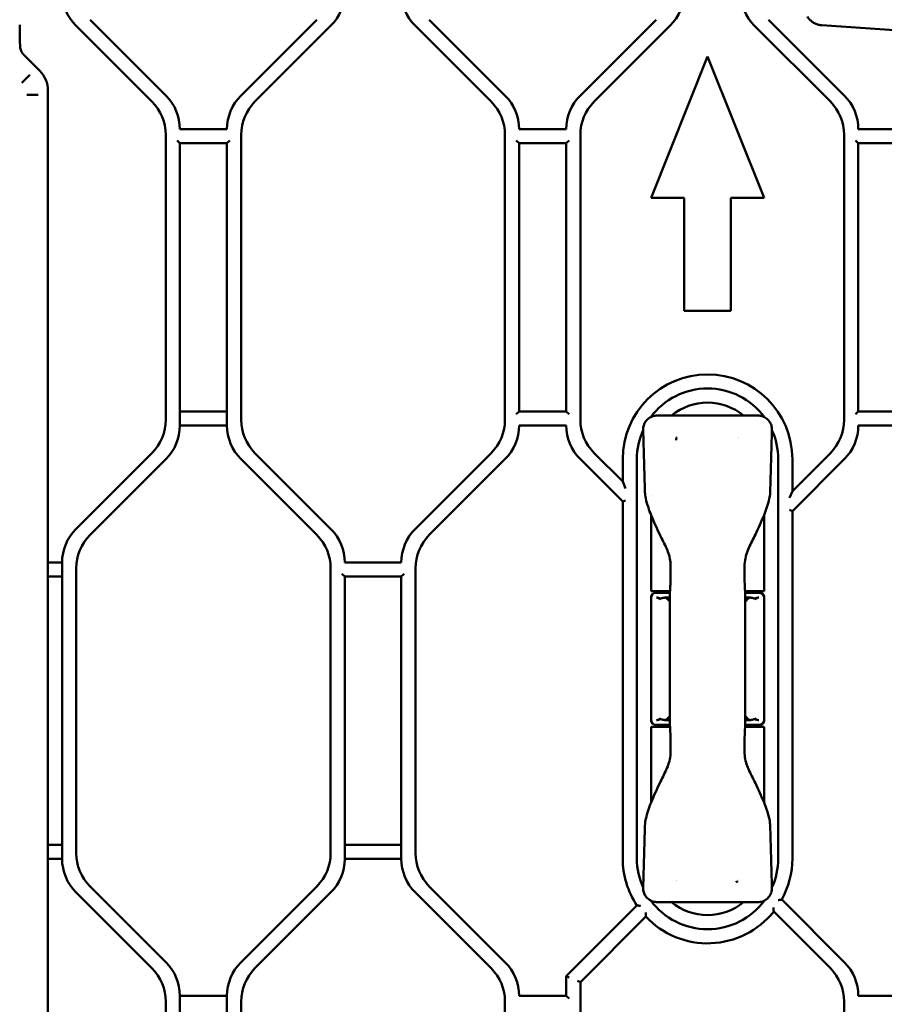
# Model space of a CAD drawing. Header units: millimetres. Extents: x 0 to 14369, y -869 to 2970.
# Tile 109 of 256: x 937 to 1029, y 1945 to 2049. Entities that reach past the tile are written whole.
import ezdxf

# ---------------------------------------------------------------- set-up
doc = ezdxf.new("R2010")
doc.units = ezdxf.units.MM
doc.header["$LTSCALE"] = 10
doc.layers.add('Sichtbar (ISO)', color=7, linetype='Continuous', lineweight=50)

msp = doc.modelspace()

# ---------------------------------------------------------------- linework, layer by layer
at = {"layer": 'Sichtbar (ISO)'}
for p, q in [((943.119, 2048.739), (951.19, 2040.668)), ((951.19, 2040.668), (943.119, 2048.739)), ((952.69, 2041.289), (944.619, 2049.36)), ((952.69, 2041.289), (944.619, 2049.36)), ((968.69, 2049.36), (960.619, 2041.289)), ((968.69, 2049.36), (960.619, 2041.289)), ((962.119, 2040.668), (970.19, 2048.739)), ((962.119, 2040.668), (970.19, 2048.739)), ((979.119, 2048.739), (987.19, 2040.668)), ((979.119, 2048.739), (987.19, 2040.668)), ((988.69, 2041.289), (980.619, 2049.36)), ((988.69, 2041.289), (980.619, 2049.36)), ((1004.69, 2049.36), (996.619, 2041.289)), ((1004.69, 2049.36), (996.619, 2041.289)), ((998.119, 2040.668), (1006.19, 2048.739)), ((1006.19, 2048.739), (998.119, 2040.668)), ((1015.119, 2048.739), (1023.19, 2040.668)), ((1023.19, 2040.668), (1015.119, 2048.739)), ((1024.69, 2041.289), (1016.619, 2049.36)), ((1024.69, 2041.289), (1016.619, 2049.36)), ((1033.708, 2047.978), (1022.295, 2048.766)), ((939.278, 2043.947), (937.584, 2045.641)), ((1010.155, 2045.454), (1004.155, 2030.454)), ((1004.155, 2030.454), (1010.155, 2045.454)), ((1016.155, 2030.454), (1010.155, 2045.454)), ((1010.155, 2045.454), (1016.155, 2030.454)), ((937.389, 2042.669), (938.236, 2043.517)), ((937.915, 2041.398), (939.114, 2041.398)), ((940.155, 1899.51), (940.155, 2041.829)), ((952.655, 2037.132), (952.655, 2006.896)), ((952.655, 2006.896), (952.655, 2037.132)), ((959.155, 2037.753), (954.155, 2037.753)), ((960.655, 2006.896), (960.655, 2037.132)), ((960.655, 2006.896), (960.655, 2037.132)), ((988.655, 2037.132), (988.655, 2006.896)), ((988.655, 2037.132), (988.655, 2006.896)), ((995.155, 2037.753), (990.155, 2037.753)), ((996.655, 2006.896), (996.655, 2037.132)), ((996.655, 2037.132), (996.655, 2006.896)), ((1024.655, 2037.132), (1024.655, 2006.896)), ((1024.655, 2006.896), (1024.655, 2037.132)), ((1031.155, 2037.753), (1026.155, 2037.753)), ((953.855, 2036.553), (954.155, 2036.253)), ((954.155, 2006.274), (954.155, 2036.253)), ((954.155, 2036.253), (959.155, 2036.253)), ((954.155, 2036.253), (954.155, 2006.274)), ((959.155, 2036.253), (959.455, 2036.553)), ((959.155, 2036.253), (959.155, 2006.274)), ((959.155, 2006.274), (959.155, 2036.253)), ((989.855, 2036.553), (990.155, 2036.253)), ((990.155, 2007.774), (990.155, 2036.253)), ((990.155, 2036.253), (990.155, 2007.774)), ((990.155, 2036.253), (995.155, 2036.253)), ((995.155, 2036.253), (995.455, 2036.553)), ((995.155, 2036.253), (995.155, 2007.774)), ((995.155, 2007.774), (995.155, 2036.253)), ((1025.855, 2036.553), (1026.155, 2036.253)), ((1026.155, 2007.774), (1026.155, 2036.253)), ((1026.155, 2036.253), (1026.155, 2007.774)), ((1026.155, 2036.253), (1031.155, 2036.253)), ((1004.155, 2030.454), (1007.68, 2030.454)), ((1007.68, 2030.454), (1004.155, 2030.454)), ((1007.68, 2030.454), (1007.68, 2018.454)), ((1007.68, 2018.454), (1007.68, 2030.454)), ((1012.63, 2030.454), (1016.155, 2030.454)), ((1012.63, 2018.454), (1012.63, 2030.454)), ((1016.155, 2030.454), (1012.63, 2030.454)), ((1012.63, 2030.454), (1012.63, 2018.454)), ((1007.68, 2018.454), (1012.63, 2018.454)), ((1012.63, 2018.454), (1007.68, 2018.454)), ((959.155, 2007.774), (954.155, 2007.774)), ((954.155, 2007.774), (959.155, 2007.774)), ((990.155, 2007.774), (989.855, 2007.474)), ((995.155, 2007.774), (990.155, 2007.774)), ((995.455, 2007.474), (995.155, 2007.774)), ((1015.491, 2007.337), (1004.819, 2007.337)), ((1026.155, 2007.774), (1025.855, 2007.474)), ((1031.155, 2007.774), (1026.155, 2007.774)), ((954.155, 2006.274), (959.155, 2006.274)), ((959.155, 2006.274), (954.155, 2006.274)), ((990.155, 2006.274), (995.155, 2006.274)), ((1026.155, 2006.274), (1031.155, 2006.274)), ((951.19, 2003.36), (943.119, 1995.289)), ((943.119, 1995.289), (951.19, 2003.36)), ((944.619, 1994.668), (952.69, 2002.739)), ((952.69, 2002.739), (944.619, 1994.668)), ((960.619, 2002.739), (968.69, 1994.668)), ((968.69, 1994.668), (960.619, 2002.739)), ((970.19, 1995.289), (962.119, 2003.36)), ((970.19, 1995.289), (962.119, 2003.36)), ((987.19, 2003.36), (979.119, 1995.289)), ((987.19, 2003.36), (979.119, 1995.289)), ((980.619, 1994.668), (988.69, 2002.739)), ((980.619, 1994.668), (988.69, 2002.739)), ((996.619, 2002.739), (1001.155, 1998.203)), ((996.619, 2002.739), (1001.155, 1998.203)), ((1001.155, 2000.325), (998.119, 2003.36)), ((998.119, 2003.36), (1001.155, 2000.325)), ((1001.155, 2002.714), (1001.155, 2000.325)), ((1001.155, 2000.325), (1001.155, 2002.714)), ((1002.655, 1960.314), (1002.655, 2002.714)), ((1002.655, 2002.714), (1002.655, 1960.314)), ((1017.655, 2002.714), (1017.655, 1960.314)), ((1017.655, 1960.314), (1017.655, 2002.714)), ((1023.19, 2003.36), (1019.155, 1999.325)), ((1019.155, 1999.325), (1023.19, 2003.36)), ((1019.155, 1997.203), (1024.69, 2002.739)), ((1019.155, 1997.203), (1024.69, 2002.739)), ((1019.155, 1999.325), (1019.155, 2002.714)), ((1019.155, 2002.714), (1019.155, 1999.325)), ((1001.455, 1999.6), (1001.155, 2000.325)), ((1001.155, 2000.325), (1001.455, 1999.6)), ((1004.155, 1998.863), (1004.155, 1998.863)), ((1019.155, 1999.325), (1018.855, 1998.6)), ((1019.155, 1999.325), (1018.855, 1998.6)), ((1001.155, 1998.203), (1001.455, 1998.327)), ((1001.455, 1998.327), (1001.155, 1998.203)), ((1001.155, 1998.203), (1001.155, 1960.314)), ((1001.155, 1998.203), (1001.155, 1960.314)), ((1018.855, 1997.327), (1019.155, 1997.203)), ((1019.155, 1997.203), (1018.855, 1997.327)), ((1004.155, 1996.789), (1004.155, 1988.714)), ((1016.155, 1988.714), (1016.155, 1996.789)), ((1019.155, 1960.314), (1019.155, 1997.203)), ((1019.155, 1960.314), (1019.155, 1997.203)), ((941.655, 1991.753), (940.155, 1991.753)), ((940.155, 1991.753), (941.655, 1991.753)), ((941.655, 1991.753), (941.655, 1960.274)), ((941.655, 1960.274), (941.655, 1991.753)), ((943.155, 1960.896), (943.155, 1991.132)), ((943.155, 1991.132), (943.155, 1960.896)), ((970.155, 1991.132), (970.155, 1960.896)), ((970.155, 1960.896), (970.155, 1991.132)), ((977.655, 1991.753), (971.655, 1991.753)), ((979.155, 1960.896), (979.155, 1991.132)), ((979.155, 1960.896), (979.155, 1991.132)), ((940.155, 1990.253), (941.655, 1990.253)), ((941.655, 1990.253), (940.155, 1990.253)), ((971.355, 1990.553), (971.655, 1990.253)), ((971.655, 1960.274), (971.655, 1990.253)), ((971.655, 1990.253), (977.655, 1990.253)), ((971.655, 1990.253), (971.655, 1960.274)), ((977.655, 1990.253), (977.955, 1990.553)), ((977.655, 1990.253), (977.655, 1960.274)), ((977.655, 1960.274), (977.655, 1990.253)), ((1004.155, 1988.714), (1006.174, 1988.714)), ((1004.155, 1988.014), (1004.155, 1988.214)), ((1004.197, 1988.214), (1004.155, 1988.214)), ((1004.155, 1988.214), (1004.185, 1988.184)), ((1004.155, 1988.214), (1004.155, 1988.014)), ((1004.155, 1988.214), (1004.197, 1988.214)), ((1004.185, 1988.184), (1004.155, 1988.214)), ((1004.155, 1988.014), (1004.155, 1975.014)), ((1006.161, 1988.514), (1004.655, 1988.514)), ((1006.158, 1988.014), (1005.687, 1988.014)), ((1006.155, 1988.714), (1006.155, 1988.514)), ((1006.172, 1988.514), (1006.168, 1988.514)), ((1006.18, 1988.714), (1006.184, 1988.714)), ((1014.136, 1988.714), (1016.155, 1988.714)), ((1015.655, 1988.514), (1014.148, 1988.514)), ((1014.155, 1988.714), (1014.155, 1988.514)), ((1014.623, 1988.014), (1014.156, 1988.014)), ((1016.155, 1988.214), (1016.113, 1988.214)), ((1016.113, 1988.214), (1016.155, 1988.214)), ((1016.155, 1988.214), (1016.125, 1988.184)), ((1016.125, 1988.184), (1016.155, 1988.214)), ((1016.155, 1988.214), (1016.155, 1988.014)), ((1016.155, 1988.014), (1016.155, 1988.214)), ((1016.155, 1988.014), (1016.155, 1975.014)), ((1004.155, 1974.814), (1004.155, 1975.014)), ((1004.155, 1975.014), (1004.155, 1974.814)), ((1004.155, 1974.814), (1004.185, 1974.844)), ((1004.185, 1974.844), (1004.155, 1974.814)), ((1004.155, 1974.814), (1004.197, 1974.814)), ((1004.197, 1974.814), (1004.155, 1974.814)), ((1004.655, 1974.514), (1006.161, 1974.514)), ((1005.687, 1975.014), (1006.154, 1975.014)), ((1006.155, 1974.314), (1006.155, 1974.514)), ((1014.148, 1974.514), (1015.655, 1974.514)), ((1014.155, 1974.314), (1014.155, 1974.514)), ((1014.156, 1975.014), (1014.623, 1975.014)), ((1016.113, 1974.814), (1016.155, 1974.814)), ((1016.155, 1974.814), (1016.113, 1974.814)), ((1016.155, 1974.814), (1016.125, 1974.844)), ((1016.125, 1974.844), (1016.155, 1974.814)), ((1016.155, 1975.014), (1016.155, 1974.814)), ((1016.155, 1974.814), (1016.155, 1975.014)), ((1006.174, 1974.314), (1004.155, 1974.314)), ((1004.155, 1974.314), (1004.155, 1966.239)), ((1016.155, 1974.314), (1014.136, 1974.314)), ((1016.155, 1966.239), (1016.155, 1974.314)), ((1016.793, 1963.92), (1016.793, 1963.92)), ((941.655, 1961.774), (940.155, 1961.774)), ((940.155, 1961.774), (941.655, 1961.774)), ((977.655, 1961.774), (971.655, 1961.774)), ((971.655, 1961.774), (977.655, 1961.774)), ((940.155, 1960.274), (941.655, 1960.274)), ((941.655, 1960.274), (940.155, 1960.274)), ((971.655, 1960.274), (977.655, 1960.274)), ((977.655, 1960.274), (971.655, 1960.274)), ((943.119, 1956.739), (951.19, 1948.668)), ((951.19, 1948.668), (943.119, 1956.739)), ((952.69, 1949.289), (944.619, 1957.36)), ((944.619, 1957.36), (952.69, 1949.289)), ((968.69, 1957.36), (960.619, 1949.289)), ((960.619, 1949.289), (968.69, 1957.36)), ((962.119, 1948.668), (970.19, 1956.739)), ((970.19, 1956.739), (962.119, 1948.668)), ((979.119, 1956.739), (987.19, 1948.668)), ((987.19, 1948.668), (979.119, 1956.739)), ((988.69, 1949.289), (980.619, 1957.36)), ((988.69, 1949.289), (980.619, 1957.36)), ((1004.819, 1955.69), (1015.491, 1955.69)), ((1024.69, 1949.289), (1018.027, 1955.952)), ((1024.69, 1949.289), (1018.027, 1955.952)), ((1002.661, 1955.33), (995.155, 1947.825)), ((1002.661, 1955.33), (995.155, 1947.825)), ((1017.175, 1954.683), (1023.19, 1948.668)), ((996.655, 1947.203), (1003.599, 1954.148)), ((1003.599, 1954.148), (996.655, 1947.203)), ((995.155, 1947.825), (995.455, 1947.7)), ((995.155, 1947.825), (995.155, 1945.753)), ((995.155, 1947.825), (995.155, 1945.753)), ((995.455, 1947.7), (995.155, 1947.825)), ((996.655, 1947.203), (996.355, 1947.327)), ((996.355, 1947.327), (996.655, 1947.203)), ((996.655, 1924.764), (996.655, 1947.203)), ((996.655, 1947.203), (996.655, 1924.764)), ((952.655, 1945.132), (952.655, 1914.896)), ((952.655, 1914.896), (952.655, 1945.132)), ((954.155, 1915.774), (954.155, 1945.753)), ((959.155, 1945.753), (954.155, 1945.753)), ((954.155, 1945.753), (954.155, 1915.774)), ((954.155, 1945.753), (959.155, 1945.753)), ((959.155, 1945.753), (959.155, 1915.774)), ((959.155, 1915.774), (959.155, 1945.753)), ((960.655, 1945.132), (960.655, 1912.825)), ((988.655, 1945.132), (988.655, 1927.014)), ((988.655, 1927.014), (988.655, 1945.132)), ((995.155, 1945.753), (990.155, 1945.753)), ((995.455, 1945.453), (995.155, 1945.753)), ((1024.655, 1945.132), (1024.655, 1924.764)), ((1024.655, 1924.764), (1024.655, 1945.132)), ((1031.155, 1945.753), (1026.155, 1945.753))]:
    msp.add_line(p, q, dxfattribs=at)
for centre, radius, start, end in [((946.655, 2052.274), 5, 180, 225), ((946.655, 2052.274), 5, 180, 225), ((966.655, 2052.274), 5, 315, 0), ((966.655, 2052.274), 5, 315, 0), ((982.655, 2052.274), 5, 180, 225), ((982.655, 2052.274), 5, 180, 225), ((1002.655, 2052.274), 5, 315, 0), ((1002.655, 2052.274), 5, 315, 0), ((1018.655, 2052.274), 5, 180, 225), ((1018.655, 2052.274), 5, 180, 225), ((949.155, 2037.753), 5, 0, 45), ((949.155, 2037.753), 5, 0, 45), ((964.155, 2037.753), 5, 135, 180), ((964.155, 2037.753), 5, 135, 180), ((985.155, 2037.753), 5, 0, 45), ((985.155, 2037.753), 5, 0, 45), ((1000.155, 2037.753), 5, 135, 180), ((1000.155, 2037.753), 5, 135, 180), ((1021.155, 2037.753), 5, 0, 45), ((1021.155, 2037.753), 5, 0, 45), ((947.655, 2037.132), 5, 0, 45), ((947.655, 2037.132), 5, 0, 45), ((965.655, 2037.132), 5, 135, 180), ((965.655, 2037.132), 5, 135, 180), ((983.655, 2037.132), 5, 0, 45), ((983.655, 2037.132), 5, 0, 45), ((1001.655, 2037.132), 5, 135, 180), ((1001.655, 2037.132), 5, 135, 180), ((1019.655, 2037.132), 5, 0, 45), ((1019.655, 2037.132), 5, 0, 45), ((1010.155, 2002.714), 9, 0, 180), ((1010.155, 2002.714), 9, 0, 180), ((1010.155, 2002.714), 7.5, 36.45074, 143.54986), ((1010.155, 2002.714), 7.5, 36.45074, 143.54986), ((1010.155, 2002.714), 6, 50.40623, 129.59377), ((947.655, 2006.896), 5, 315, 0), ((947.655, 2006.896), 5, 315, 0), ((965.655, 2006.896), 5, 180, 225), ((965.655, 2006.896), 5, 180, 225), ((983.655, 2006.896), 5, 315, 0), ((983.655, 2006.896), 5, 315, 0), ((1001.655, 2006.896), 5, 180, 225), ((1001.655, 2006.896), 5, 180, 225), ((1019.655, 2006.896), 5, 315, 0), ((1019.655, 2006.896), 5, 315, 0), ((949.155, 2006.274), 5, 315, 0), ((949.155, 2006.274), 5, 315, 0), ((964.155, 2006.274), 5, 180, 225), ((964.155, 2006.274), 5, 180, 225), ((985.155, 2006.274), 5, 315, 0), ((985.155, 2006.274), 5, 315, 0), ((1000.155, 2006.274), 5, 180, 225), ((1000.155, 2006.274), 5, 180, 225), ((1010.155, 2002.714), 7.5, 155.68294, 180), ((1010.155, 2002.714), 7.5, 155.68294, 180), ((1010.155, 2002.714), 7.5, 0, 24.31706), ((1010.155, 2002.714), 7.5, 0, 24.31706), ((1021.155, 2006.274), 5, 315, 0), ((1021.155, 2006.274), 5, 315, 0), ((1010.155, 2002.714), 4, 144.71038, 144.71338), ((1010.155, 2002.714), 4, 34.41257, 34.41291), ((946.655, 1991.753), 5, 135, 180), ((946.655, 1991.753), 5, 135, 180), ((966.655, 1991.753), 5, 0, 45), ((966.655, 1991.753), 5, 0, 45), ((982.655, 1991.753), 5, 135, 180), ((982.655, 1991.753), 5, 135, 180), ((948.155, 1991.132), 5, 135, 180), ((948.155, 1991.132), 5, 135, 180), ((965.155, 1991.132), 5, 0, 45), ((965.155, 1991.132), 5, 0, 45), ((984.155, 1991.132), 5, 135, 180), ((984.155, 1991.132), 5, 135, 180), ((1004.655, 1988.014), 0.5, 90, 180), ((1015.655, 1988.014), 0.5, 0, 90), ((1004.655, 1975.014), 0.5, 180, 270), ((1015.655, 1975.014), 0.5, 270, 0), ((948.155, 1960.896), 5, 180, 225), ((948.155, 1960.896), 5, 180, 225), ((965.155, 1960.896), 5, 315, 0), ((965.155, 1960.896), 5, 315, 0), ((984.155, 1960.896), 5, 180, 225), ((984.155, 1960.896), 5, 180, 225), ((946.655, 1960.274), 5, 180, 225), ((946.655, 1960.274), 5, 180, 225), ((966.655, 1960.274), 5, 315, 0), ((966.655, 1960.274), 5, 315, 0), ((982.655, 1960.274), 5, 180, 225), ((982.655, 1960.274), 5, 180, 225), ((1010.155, 1960.314), 9, 180, 213.62345), ((1010.155, 1960.314), 9, 180, 213.62345), ((1010.155, 1960.314), 7.5, 180, 204.31706), ((1010.155, 1960.314), 7.5, 180, 204.31706), ((1010.155, 1960.314), 7.5, 335.68294, 0), ((1010.155, 1960.314), 7.5, 335.68294, 0), ((1010.155, 1960.314), 9, 331.0111, 0), ((1010.155, 1960.314), 9, 331.0111, 0), ((1010.155, 1960.314), 4, 215.09213, 215.09334), ((1010.155, 1960.314), 4, 325.50273, 325.50322), ((1010.155, 1960.314), 7.5, 216.45074, 323.54986), ((1010.155, 1960.314), 7.5, 216.45074, 323.54986), ((1010.155, 1960.314), 6, 230.40623, 309.59377), ((1010.155, 1960.314), 9, 223.24708, 321.26671), ((1010.155, 1960.314), 9, 223.24708, 321.26675), ((949.155, 1945.753), 5, 0, 45), ((949.155, 1945.753), 5, 0, 45), ((964.155, 1945.753), 5, 135, 180), ((964.155, 1945.753), 5, 135, 180), ((985.155, 1945.753), 5, 0, 45), ((985.155, 1945.753), 5, 0, 45), ((1021.155, 1945.753), 5, 0, 45), ((1021.155, 1945.753), 5, 0, 45), ((947.655, 1945.132), 5, 0, 45), ((947.655, 1945.132), 5, 0, 45), ((965.655, 1945.132), 5, 135, 180), ((965.655, 1945.132), 5, 135, 180), ((983.655, 1945.132), 5, 0, 45), ((983.655, 1945.132), 5, 0, 45), ((1019.655, 1945.132), 5, 0, 45), ((1019.655, 1945.132), 5, 0, 45)]:
    msp.add_arc(centre, radius, start, end, dxfattribs=at)
for centre, major_axis, ratio, start_param, end_param in [((937.26, 2048.704), (-0.004, 2.83), 0.037007, 1.5337046, 2.4784648), ((937.151, 2041.826), (-2.776, -1.15), 0.998395, 2.7494612, 3.533627), ((1006.655, 1988.397), (0.5, -0.017), 0.4299466, 3.126804, 3.1562706), ((1013.655, 1988.397), (0.5, 0.017), 0.4299438, 6.2685166, 6.2979831), ((1006.655, 1974.631), (0.5, 0.017), 0.4299438, 3.126924, 3.1563904), ((1013.655, 1974.631), (0.5, -0.017), 0.4299441, 6.2683956, 6.2978627)]:
    msp.add_ellipse(centre, major_axis=major_axis, ratio=ratio, start_param=start_param, end_param=end_param, dxfattribs=at)
for points, knots in [([(1020.748, 2049.685), (1020.816, 2049.581), (1020.893, 2049.482), (1021.064, 2049.302), (1021.158, 2049.219), (1021.359, 2049.072), (1021.467, 2049.008), (1021.691, 2048.901), (1021.808, 2048.858), (1022.048, 2048.795), (1022.171, 2048.775), (1022.295, 2048.766)], [1.57079633, 1.57079633, 1.57079633, 1.57079633, 1.75928406, 1.75928406, 1.9477718, 1.9477718, 2.13625954, 2.13625954, 2.32474727, 2.32474727, 2.51323501, 2.51323501, 2.51323501, 2.51323501]), ([(937.198, 2046.473), (937.205, 2046.327), (937.242, 2046.177), (937.336, 2045.971), (937.373, 2045.905), (937.44, 2045.808), (937.465, 2045.776), (937.519, 2045.71), (937.549, 2045.676), (937.584, 2045.641)], [0.29227546, 0.29227546, 0.29227546, 0.29227546, 0.35239403, 0.35239403, 0.38254455, 0.38254455, 0.39761981, 0.39761981, 0.41269507, 0.41269507, 0.41269507, 0.41269507]), ([(1003.32, 2005.827), (1003.317, 2005.986), (1003.339, 2006.148), (1003.432, 2006.456), (1003.509, 2006.605), (1003.695, 2006.857), (1003.806, 2006.966), (1004.055, 2007.143), (1004.195, 2007.213), (1004.494, 2007.31), (1004.657, 2007.337), (1004.819, 2007.337)], [0, 0, 0, 0, 0.047882, 0.047882, 0.09657416, 0.09657416, 0.14208099, 0.14208099, 0.18802274, 0.18802274, 0.23645899, 0.23645899, 0.23645899, 0.23645899]), ([(1015.491, 2007.337), (1015.65, 2007.337), (1015.812, 2007.311), (1016.119, 2007.212), (1016.269, 2007.136), (1016.532, 2006.943), (1016.647, 2006.821), (1016.822, 2006.561), (1016.887, 2006.422), (1016.973, 2006.132), (1016.994, 2005.978), (1016.99, 2005.827)], [0, 0, 0, 0, 0.04790711, 0.04790711, 0.09693461, 0.09693461, 0.14578288, 0.14578288, 0.19093518, 0.19093518, 0.23639766, 0.23639766, 0.23639766, 0.23639766]), ([(1006.809, 2004.729), (1006.81, 2004.769), (1006.815, 2004.808), (1006.823, 2004.845), (1006.826, 2004.861), (1006.83, 2004.877), (1006.834, 2004.892), (1006.84, 2004.912), (1006.847, 2004.932), (1006.854, 2004.95), (1006.868, 2004.984), (1006.883, 2005.015), (1006.902, 2005.045)], [0, 0, 0, 0, 0.33333333, 0.33333333, 0.33333333, 0.47908699, 0.47908699, 0.47908699, 0.66666667, 0.66666667, 0.66666667, 0.99995189, 0.99995189, 0.99995189, 0.99995189]), ([(1004.161, 1996.775), (1004.055, 1997.036), (1003.959, 1997.302), (1003.709, 1998.07), (1003.525, 1998.582), (1003.517, 1999.107)], [0, 0, 0, 0, 0.08466845, 0.08466845, 0.2424126, 0.2424126, 0.2424126, 0.2424126]), ([(1016.793, 1999.107), (1016.79, 1998.903), (1016.745, 1998.702), (1016.631, 1998.2), (1016.545, 1997.901), (1016.359, 1997.325), (1016.259, 1997.048), (1016.149, 1996.775)], [0, 0, 0, 0, 0.06117041, 0.06117041, 0.15437238, 0.15437238, 0.24269216, 0.24269216, 0.24269216, 0.24269216]), ([(1006.205, 1991.781), (1006.152, 1992.269), (1006.012, 1992.752), (1005.594, 1993.715), (1005.315, 1994.202), (1005.08, 1994.709)], [0, 0, 0, 0, 0.14740806, 0.14740806, 0.3150296, 0.3150296, 0.3150296, 0.3150296]), ([(1015.229, 1994.709), (1015.01, 1994.235), (1014.754, 1993.78), (1014.321, 1992.823), (1014.161, 1992.306), (1014.105, 1991.781)], [0, 0, 0, 0, 0.15651368, 0.15651368, 0.31492024, 0.31492024, 0.31492024, 0.31492024]), ([(1006.155, 1988.417), (1006.19, 1988.928), (1006.214, 1989.487), (1006.229, 1990.287), (1006.231, 1990.526), (1006.231, 1990.764)], [0, 0, 0, 0, 0.17092944, 0.17092944, 0.24232587, 0.24232587, 0.24232587, 0.24232587]), ([(1014.078, 1990.764), (1014.078, 1990.193), (1014.092, 1989.614), (1014.127, 1988.849), (1014.14, 1988.629), (1014.155, 1988.417)], [0, 0, 0, 0, 0.17135021, 0.17135021, 0.24232225, 0.24232225, 0.24232225, 0.24232225]), ([(1005.398, 1987.973), (1005.355, 1987.962), (1005.315, 1987.95), (1005.249, 1987.936), (1005.222, 1987.931), (1005.174, 1987.928), (1005.154, 1987.927), (1005.105, 1987.931), (1005.078, 1987.935), (1004.974, 1987.958), (1004.9, 1987.988), (1004.799, 1988.008), (1004.778, 1988.011), (1004.757, 1988.013)], [-0.14662937, -0.14662937, -0.14662937, -0.14662937, -0.12154983, -0.12154983, -0.10421704, -0.10421704, -0.09078041, -0.09078041, -0.07273875, -0.07273875, -0.02108659, -0.02108659, -0.0068725, -0.0068725, -0.0068725, -0.0068725]), ([(1005.687, 1988.014), (1005.637, 1988.014), (1005.589, 1988.01), (1005.492, 1987.996), (1005.445, 1987.985), (1005.398, 1987.973)], [-0.046013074, -0.046013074, -0.046013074, -0.046013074, -0.023791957, -0.023791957, -0.000030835, -0.000030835, -0.000030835, -0.000030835]), ([(1006.157, 1987.555), (1006.104, 1987.631), (1005.956, 1987.815), (1005.794, 1987.951), (1005.687, 1988.014)], [0.59541916, 0.59541916, 0.59541916, 0.59541916, 0.75, 1, 1, 1, 1]), ([(1006.156, 1988.324), (1006.157, 1987.703), (1006.156, 1987.082), (1006.155, 1986.461), (1006.152, 1984.812), (1006.155, 1983.163), (1006.155, 1981.514)], [0.00000258, 0.00000258, 0.00000258, 0.00000258, 0.27351948, 0.27351948, 0.27351948, 1, 1, 1, 1]), ([(1006.155, 1988.41), (1006.155, 1988.409), (1006.155, 1988.407), (1006.155, 1988.403), (1006.155, 1988.4), (1006.155, 1988.39), (1006.155, 1988.382), (1006.155, 1988.359), (1006.155, 1988.341), (1006.156, 1988.324)], [-0.0095081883, -0.0095081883, -0.0095081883, -0.0095081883, -0.0085306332, -0.0085306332, -0.0074950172, -0.0074950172, -0.0051323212, -0.0051323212, -0.0002609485, -0.0002609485, -0.0002609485, -0.0002609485]), ([(1014.155, 1981.514), (1014.155, 1983.163), (1014.153, 1984.812), (1014.155, 1986.461), (1014.155, 1987.082), (1014.157, 1987.703), (1014.156, 1988.324)], [0, 0, 0, 0, 0.7264823, 0.7264823, 0.7264823, 1, 1, 1, 1]), ([(1014.155, 1988.341), (1014.155, 1988.352), (1014.155, 1988.364), (1014.155, 1988.382), (1014.155, 1988.39), (1014.155, 1988.4), (1014.155, 1988.403), (1014.155, 1988.407), (1014.155, 1988.409), (1014.155, 1988.41)], [-0.007705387, -0.007705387, -0.007705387, -0.007705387, -0.0043992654, -0.0043992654, -0.0020244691, -0.0020244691, -0.0009836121, -0.0009836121, -0.0000009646, -0.0000009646, -0.0000009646, -0.0000009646]), ([(1014.623, 1988.014), (1014.515, 1987.951), (1014.355, 1987.816), (1014.208, 1987.634), (1014.156, 1987.56)], [0, 0, 0, 0, 0.25, 0.40142511, 0.40142511, 0.40142511, 0.40142511]), ([(1014.912, 1987.973), (1014.865, 1987.985), (1014.818, 1987.996), (1014.72, 1988.01), (1014.672, 1988.014), (1014.623, 1988.014)], [-0.046041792, -0.046041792, -0.046041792, -0.046041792, -0.022271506, -0.022271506, -0.000012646, -0.000012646, -0.000012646, -0.000012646]), ([(1015.552, 1988.013), (1015.532, 1988.011), (1015.511, 1988.008), (1015.411, 1987.988), (1015.336, 1987.958), (1015.232, 1987.935), (1015.205, 1987.931), (1015.156, 1987.927), (1015.136, 1987.928), (1015.088, 1987.931), (1015.061, 1987.936), (1014.994, 1987.95), (1014.955, 1987.962), (1014.912, 1987.973)], [-0.12129852, -0.12129852, -0.12129852, -0.12129852, -0.10922201, -0.10922201, -0.06425695, -0.06425695, -0.04856015, -0.04856015, -0.03688953, -0.03688953, -0.02185802, -0.02185802, -0.00002355, -0.00002355, -0.00002355, -0.00002355]), ([(1006.155, 1981.514), (1006.155, 1979.865), (1006.156, 1978.216), (1006.155, 1976.566), (1006.154, 1975.945), (1006.153, 1975.324), (1006.154, 1974.704)], [0, 0, 0, 0, 0.7264857, 0.7264857, 0.7264857, 1, 1, 1, 1]), ([(1014.156, 1974.704), (1014.157, 1975.324), (1014.155, 1975.945), (1014.155, 1976.566), (1014.153, 1978.216), (1014.155, 1979.865), (1014.155, 1981.514)], [0, 0, 0, 0, 0.2735187, 0.2735187, 0.2735187, 1, 1, 1, 1]), ([(1005.687, 1975.014), (1005.794, 1975.077), (1005.955, 1975.212), (1006.102, 1975.394), (1006.154, 1975.468)], [0, 0, 0, 0, 0.25, 0.4014874, 0.4014874, 0.4014874, 0.4014874]), ([(1014.156, 1975.468), (1014.208, 1975.394), (1014.355, 1975.212), (1014.515, 1975.077), (1014.623, 1975.014)], [0.59858515, 0.59858515, 0.59858515, 0.59858515, 0.75, 1, 1, 1, 1]), ([(1004.758, 1975.015), (1004.778, 1975.017), (1004.799, 1975.02), (1004.899, 1975.04), (1004.973, 1975.07), (1005.078, 1975.093), (1005.105, 1975.097), (1005.154, 1975.1), (1005.174, 1975.1), (1005.222, 1975.096), (1005.248, 1975.092), (1005.315, 1975.077), (1005.355, 1975.066), (1005.398, 1975.055)], [-0.1212985, -0.1212985, -0.1212985, -0.1212985, -0.10922199, -0.10922199, -0.06425694, -0.06425694, -0.04856013, -0.04856013, -0.03688952, -0.03688952, -0.02185801, -0.02185801, -0.00002354, -0.00002354, -0.00002354, -0.00002354]), ([(1005.398, 1975.055), (1005.445, 1975.042), (1005.491, 1975.032), (1005.589, 1975.017), (1005.637, 1975.014), (1005.687, 1975.014)], [-0.046041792, -0.046041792, -0.046041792, -0.046041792, -0.022271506, -0.022271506, -0.000012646, -0.000012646, -0.000012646, -0.000012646]), ([(1006.154, 1974.688), (1006.155, 1974.676), (1006.155, 1974.664), (1006.155, 1974.645), (1006.155, 1974.637), (1006.155, 1974.628), (1006.155, 1974.625), (1006.155, 1974.62), (1006.155, 1974.619), (1006.155, 1974.617)], [-0.0077911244, -0.0077911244, -0.0077911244, -0.0077911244, -0.0043992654, -0.0043992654, -0.0020244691, -0.0020244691, -0.0009836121, -0.0009836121, -0.0000009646, -0.0000009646, -0.0000009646, -0.0000009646]), ([(1006.231, 1972.264), (1006.231, 1972.835), (1006.218, 1973.413), (1006.182, 1974.179), (1006.17, 1974.399), (1006.155, 1974.611)], [0, 0, 0, 0, 0.17135021, 0.17135021, 0.24232225, 0.24232225, 0.24232225, 0.24232225]), ([(1014.155, 1974.611), (1014.12, 1974.1), (1014.096, 1973.541), (1014.081, 1972.74), (1014.078, 1972.502), (1014.078, 1972.264)], [0, 0, 0, 0, 0.17092944, 0.17092944, 0.24232601, 0.24232601, 0.24232601, 0.24232601]), ([(1014.155, 1974.617), (1014.155, 1974.619), (1014.155, 1974.62), (1014.155, 1974.625), (1014.155, 1974.628), (1014.155, 1974.637), (1014.155, 1974.645), (1014.155, 1974.664), (1014.155, 1974.675), (1014.155, 1974.687)], [-0.0093482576, -0.0093482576, -0.0093482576, -0.0093482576, -0.0083704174, -0.0083704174, -0.0073346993, -0.0073346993, -0.0049717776, -0.0049717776, -0.0016775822, -0.0016775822, -0.0016775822, -0.0016775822]), ([(1014.623, 1975.014), (1014.672, 1975.014), (1014.72, 1975.017), (1014.818, 1975.032), (1014.865, 1975.042), (1014.912, 1975.055)], [-0.046013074, -0.046013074, -0.046013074, -0.046013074, -0.023791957, -0.023791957, -0.000030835, -0.000030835, -0.000030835, -0.000030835]), ([(1014.912, 1975.055), (1014.955, 1975.066), (1014.994, 1975.077), (1015.061, 1975.092), (1015.087, 1975.096), (1015.135, 1975.1), (1015.156, 1975.1), (1015.204, 1975.097), (1015.231, 1975.093), (1015.336, 1975.07), (1015.41, 1975.04), (1015.51, 1975.02), (1015.532, 1975.017), (1015.552, 1975.015)], [-0.14662937, -0.14662937, -0.14662937, -0.14662937, -0.12154983, -0.12154983, -0.10421704, -0.10421704, -0.09078041, -0.09078041, -0.07273875, -0.07273875, -0.02108659, -0.02108659, -0.0068725, -0.0068725, -0.0068725, -0.0068725]), ([(1005.08, 1968.319), (1005.299, 1968.793), (1005.556, 1969.248), (1005.989, 1970.205), (1006.148, 1970.722), (1006.205, 1971.247)], [0, 0, 0, 0, 0.15651231, 0.15651231, 0.31491802, 0.31491802, 0.31491802, 0.31491802]), ([(1014.105, 1971.248), (1014.157, 1970.759), (1014.298, 1970.276), (1014.716, 1969.313), (1014.994, 1968.827), (1015.229, 1968.321)], [0, 0, 0, 0, 0.14745905, 0.14745905, 0.3149037, 0.3149037, 0.3149037, 0.3149037]), ([(1003.517, 1963.92), (1003.52, 1964.124), (1003.564, 1964.326), (1003.679, 1964.828), (1003.765, 1965.127), (1003.95, 1965.703), (1004.051, 1965.98), (1004.161, 1966.253)], [0, 0, 0, 0, 0.06116489, 0.06116489, 0.15437397, 0.15437397, 0.24268754, 0.24268754, 0.24268754, 0.24268754]), ([(1016.149, 1966.254), (1016.254, 1965.992), (1016.351, 1965.727), (1016.601, 1964.958), (1016.784, 1964.446), (1016.793, 1963.92)], [0, 0, 0, 0, 0.08470627, 0.08470627, 0.24252831, 0.24252831, 0.24252831, 0.24252831]), ([(1004.819, 1955.69), (1004.659, 1955.69), (1004.498, 1955.717), (1004.19, 1955.816), (1004.041, 1955.892), (1003.778, 1956.085), (1003.662, 1956.206), (1003.488, 1956.467), (1003.422, 1956.606), (1003.337, 1956.896), (1003.315, 1957.05), (1003.32, 1957.201)], [0, 0, 0, 0, 0.04790711, 0.04790711, 0.09693461, 0.09693461, 0.14578289, 0.14578289, 0.19093518, 0.19093518, 0.23639987, 0.23639987, 0.23639987, 0.23639987]), ([(1016.99, 1957.201), (1016.993, 1957.041), (1016.971, 1956.879), (1016.877, 1956.571), (1016.801, 1956.423), (1016.614, 1956.17), (1016.503, 1956.061), (1016.255, 1955.885), (1016.115, 1955.815), (1015.816, 1955.717), (1015.652, 1955.69), (1015.491, 1955.69)], [0, 0, 0, 0, 0.04787908, 0.04787908, 0.09657216, 0.09657216, 0.14207833, 0.14207833, 0.18802012, 0.18802012, 0.2364691, 0.2364691, 0.2364691, 0.2364691]), ([(1017.653, 1955.902), (1017.654, 1955.902), (1017.655, 1955.902), (1017.691, 1955.907), (1017.725, 1955.911), (1017.791, 1955.92), (1017.823, 1955.924), (1017.89, 1955.933), (1017.925, 1955.938), (1017.977, 1955.945), (1017.997, 1955.948), (1018.021, 1955.951), (1018.027, 1955.952), (1018.027, 1955.952)], [-0.106987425, -0.106987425, -0.106987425, -0.106987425, -0.106677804, -0.106677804, -0.096285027, -0.096285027, -0.086194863, -0.086194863, -0.073357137, -0.073357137, -0.062870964, -0.062870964, -0.053338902, -0.053338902, -0.053338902, -0.053338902]), ([(1018.027, 1955.952), (1018.027, 1955.952), (1018.021, 1955.951), (1017.997, 1955.948), (1017.977, 1955.945), (1017.925, 1955.938), (1017.89, 1955.933), (1017.823, 1955.924), (1017.791, 1955.92), (1017.725, 1955.911), (1017.691, 1955.907), (1017.655, 1955.902), (1017.654, 1955.902), (1017.653, 1955.902)], [0.053338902, 0.053338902, 0.053338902, 0.053338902, 0.062870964, 0.062870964, 0.073357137, 0.073357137, 0.086194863, 0.086194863, 0.096285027, 0.096285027, 0.106677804, 0.106677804, 0.106987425, 0.106987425, 0.106987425, 0.106987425]), ([(1003.049, 1955.294), (1003.048, 1955.294), (1003.047, 1955.295), (1003.009, 1955.298), (1002.971, 1955.301), (1002.9, 1955.307), (1002.866, 1955.311), (1002.796, 1955.317), (1002.761, 1955.32), (1002.709, 1955.325), (1002.691, 1955.327), (1002.667, 1955.33), (1002.661, 1955.33), (1002.661, 1955.33)], [-0.000320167, -0.000320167, -0.000320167, -0.000320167, 0, 0, 0.011169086, 0.011169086, 0.021947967, 0.021947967, 0.034840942, 0.034840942, 0.045125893, 0.045125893, 0.05437822, 0.05437822, 0.05437822, 0.05437822]), ([(1002.661, 1955.33), (1002.661, 1955.33), (1002.667, 1955.33), (1002.691, 1955.327), (1002.709, 1955.325), (1002.761, 1955.32), (1002.796, 1955.317), (1002.866, 1955.311), (1002.9, 1955.307), (1002.971, 1955.301), (1003.009, 1955.298), (1003.047, 1955.295), (1003.048, 1955.294), (1003.049, 1955.294)], [-0.05437822, -0.05437822, -0.05437822, -0.05437822, -0.045125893, -0.045125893, -0.034840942, -0.034840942, -0.021947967, -0.021947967, -0.011169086, -0.011169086, 0, 0, 0.000320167, 0.000320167, 0.000320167, 0.000320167]), ([(1003.61, 1954.582), (1003.61, 1954.581), (1003.61, 1954.58), (1003.608, 1954.532), (1003.607, 1954.485), (1003.604, 1954.397), (1003.603, 1954.355), (1003.601, 1954.278), (1003.601, 1954.243), (1003.6, 1954.193), (1003.6, 1954.175), (1003.599, 1954.153), (1003.599, 1954.148), (1003.599, 1954.148)], [-0.116629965, -0.116629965, -0.116629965, -0.116629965, -0.116271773, -0.116271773, -0.102243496, -0.102243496, -0.089018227, -0.089018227, -0.076107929, -0.076107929, -0.066511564, -0.066511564, -0.058135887, -0.058135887, -0.058135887, -0.058135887]), ([(1003.599, 1954.148), (1003.599, 1954.148), (1003.599, 1954.153), (1003.6, 1954.175), (1003.6, 1954.193), (1003.601, 1954.243), (1003.601, 1954.278), (1003.603, 1954.355), (1003.604, 1954.397), (1003.607, 1954.485), (1003.608, 1954.532), (1003.61, 1954.58), (1003.61, 1954.581), (1003.61, 1954.582)], [0.058135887, 0.058135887, 0.058135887, 0.058135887, 0.066511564, 0.066511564, 0.076107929, 0.076107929, 0.089018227, 0.089018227, 0.102243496, 0.102243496, 0.116271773, 0.116271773, 0.116629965, 0.116629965, 0.116629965, 0.116629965]), ([(1017.146, 1955.136), (1017.146, 1955.135), (1017.146, 1955.134), (1017.15, 1955.081), (1017.154, 1955.03), (1017.16, 1954.935), (1017.163, 1954.889), (1017.168, 1954.81), (1017.17, 1954.775), (1017.173, 1954.726), (1017.174, 1954.709), (1017.175, 1954.688), (1017.175, 1954.683), (1017.175, 1954.683)], [-0.000374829, -0.000374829, -0.000374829, -0.000374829, 0, 0, 0.015300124, 0.015300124, 0.029568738, 0.029568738, 0.042420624, 0.042420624, 0.051737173, 0.051737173, 0.059784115, 0.059784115, 0.059784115, 0.059784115]), ([(1017.175, 1954.683), (1017.175, 1954.683), (1017.175, 1954.688), (1017.174, 1954.709), (1017.173, 1954.726), (1017.17, 1954.775), (1017.168, 1954.81), (1017.163, 1954.889), (1017.16, 1954.935), (1017.154, 1955.03), (1017.15, 1955.081), (1017.146, 1955.134), (1017.146, 1955.135), (1017.146, 1955.136)], [-0.059784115, -0.059784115, -0.059784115, -0.059784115, -0.051737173, -0.051737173, -0.042420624, -0.042420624, -0.029568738, -0.029568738, -0.015300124, -0.015300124, 0, 0, 0.000374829, 0.000374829, 0.000374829, 0.000374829])]:
    msp.add_open_spline(points, degree=3, knots=knots, dxfattribs=at)
for points in [[(1003.515, 1999.179), (1003.445, 2001.395), (1003.379, 2003.611), (1003.32, 2005.827)], [(1016.99, 2005.827), (1016.93, 2003.61), (1016.864, 2001.393), (1016.795, 1999.177)], [(1016.99, 2005.827), (1016.99, 2005.827), (1016.99, 2005.827), (1016.99, 2005.827)], [(1003.517, 1999.107), (1003.516, 1999.131), (1003.516, 1999.155), (1003.515, 1999.179)], [(1003.517, 1999.107), (1003.517, 1999.107), (1003.517, 1999.107), (1003.517, 1999.107)], [(1016.795, 1999.177), (1016.794, 1999.154), (1016.794, 1999.131), (1016.793, 1999.107)], [(1016.793, 1999.107), (1016.793, 1999.107), (1016.793, 1999.107), (1016.793, 1999.107)], [(1004.161, 1996.775), (1004.161, 1996.775), (1004.161, 1996.775), (1004.161, 1996.775)], [(1005.08, 1994.709), (1004.763, 1995.393), (1004.443, 1996.075), (1004.161, 1996.774)], [(1016.149, 1996.775), (1015.867, 1996.076), (1015.546, 1995.393), (1015.229, 1994.709)], [(1016.149, 1996.775), (1016.149, 1996.775), (1016.149, 1996.775), (1016.149, 1996.775)], [(1006.231, 1990.764), (1006.231, 1991.103), (1006.241, 1991.443), (1006.205, 1991.781)], [(1014.105, 1991.781), (1014.069, 1991.443), (1014.078, 1991.103), (1014.078, 1990.764)], [(1004.728, 1988.014), (1004.771, 1988.014), (1004.859, 1987.999), (1005.006, 1987.948), (1005.102, 1987.867), (1005.155, 1987.842)], [(1015.155, 1987.842), (1015.208, 1987.867), (1015.304, 1987.948), (1015.45, 1987.999), (1015.539, 1988.014), (1015.582, 1988.014)], [(1005.155, 1975.185), (1005.102, 1975.16), (1005.006, 1975.08), (1004.859, 1975.029), (1004.771, 1975.014), (1004.728, 1975.014)], [(1015.582, 1975.014), (1015.539, 1975.014), (1015.45, 1975.029), (1015.304, 1975.08), (1015.208, 1975.16), (1015.155, 1975.185)], [(1006.205, 1971.247), (1006.241, 1971.584), (1006.231, 1971.925), (1006.231, 1972.264)], [(1014.078, 1972.264), (1014.078, 1971.925), (1014.069, 1971.585), (1014.105, 1971.248)], [(1004.161, 1966.253), (1004.443, 1966.952), (1004.763, 1967.635), (1005.08, 1968.319)], [(1015.229, 1968.321), (1015.546, 1967.637), (1015.866, 1966.953), (1016.149, 1966.254)], [(1004.161, 1966.253), (1004.161, 1966.253), (1004.161, 1966.253), (1004.161, 1966.253)], [(1016.149, 1966.254), (1016.149, 1966.254), (1016.149, 1966.254), (1016.149, 1966.254)], [(1003.515, 1963.851), (1003.516, 1963.874), (1003.516, 1963.897), (1003.517, 1963.92)], [(1003.517, 1963.92), (1003.517, 1963.92), (1003.517, 1963.92), (1003.517, 1963.92)], [(1016.793, 1963.92), (1016.793, 1963.896), (1016.794, 1963.873), (1016.795, 1963.849)], [(1003.32, 1957.201), (1003.379, 1959.418), (1003.445, 1961.634), (1003.515, 1963.851)], [(1016.795, 1963.849), (1016.795, 1963.849), (1016.795, 1963.849), (1016.795, 1963.849)], [(1016.795, 1963.849), (1016.865, 1961.633), (1016.93, 1959.417), (1016.99, 1957.201)], [(1013.37, 1957.918), (1013.354, 1957.901), (1013.315, 1957.87), (1013.239, 1957.839), (1013.183, 1957.827), (1013.152, 1957.822)]]:
    msp.add_open_spline(points, degree=3, dxfattribs=at)

doc.saveas('drawing.dxf')
